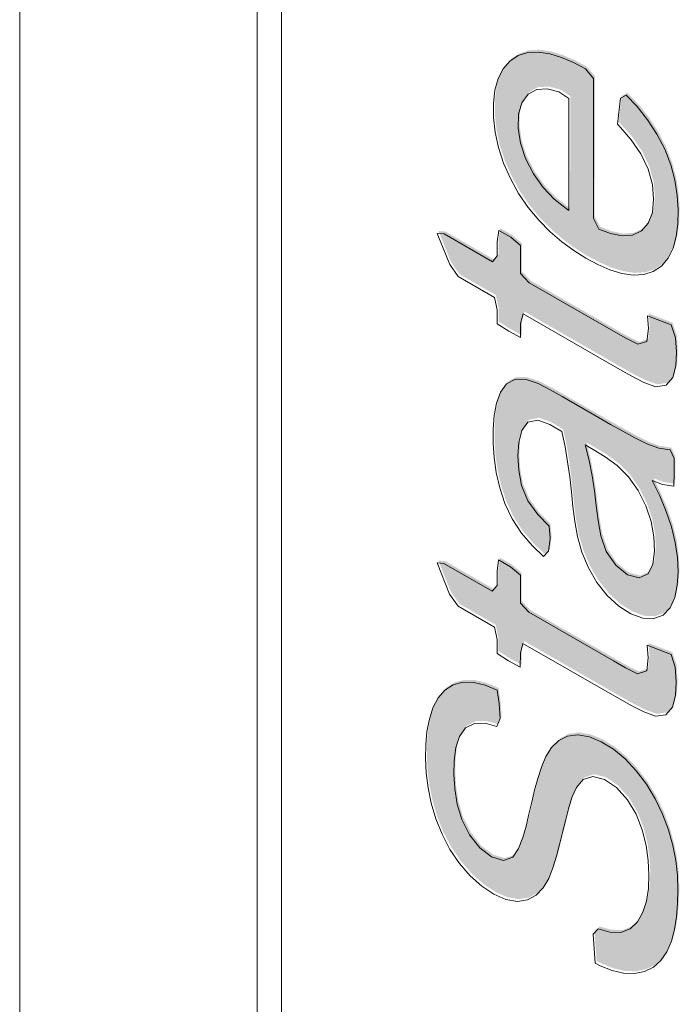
# Model space of a CAD drawing. Header units: millimetres. Extents: x -556 to 0, y -1 to 403.
# Tile 17 of 44: x -511.35 to -509.42, y 176.62 to 179.5. Entities that reach past the tile are written whole.
import ezdxf

# ---------------------------------------------------------------- set-up
doc = ezdxf.new("R2010")
doc.units = ezdxf.units.MM
doc.header["$LTSCALE"] = 3

# ---------------------------------------------------------------- blocks, each defined once
blk = doc.blocks.new('CGI0995-02')
h = blk.add_hatch(color=31)
h.dxf.hatch_style = 1
h.paths.add_polyline_path([(-509.59090465, 178.48545532), (-509.87376444, 178.64793053), (-509.88117384, 178.61976679), (-509.88121271, 178.57881535), (-509.91557789, 178.5974183), (-509.94937719, 178.61864079), (-509.94933832, 178.65959672), (-509.95724916, 178.69591356), (-510.06332123, 178.75688955), (-510.08841029, 178.79232212), (-510.12482697, 178.88342699), (-510.10458146, 178.88171583), (-509.96316285, 178.80047326), (-509.94922027, 178.81729769), (-509.94919189, 178.85824003), (-509.94511847, 178.89217229), (-509.90975734, 178.87184749), (-509.88100698, 178.84765333), (-509.88106372, 178.76578122), (-509.85647999, 178.73916797), (-509.60898459, 178.59700938), (-509.57362137, 178.57670913), (-509.53835307, 178.55908333), (-509.51147517, 178.56760058), (-509.50710119, 178.60536736), (-509.51033629, 178.64238676), (-509.44052734, 178.61548009), (-509.42803915, 178.57832327), (-509.42515023, 178.53587286), (-509.4270364, 178.49609092), (-509.43593085, 178.46168575), (-509.45574297, 178.43942836), (-509.48552443, 178.43508632), (-509.520256, 178.44777271), (-509.55555344, 178.46559035)])
h.paths.add_polyline_path([(-510.04738389, 175.77381369), (-510.14828803, 175.83185375), (-510.14821732, 175.93355188), (-510.04731318, 175.87551181)])
h.paths.add_polyline_path([(-510.04314125, 181.61775026), (-510.11387933, 181.65843881), (-510.14404121, 181.68180569), (-510.14398427, 181.76369182), (-510.12053223, 181.76400436), (-510.04982105, 181.72333128), (-510.04309358, 181.68630832)])
h.paths.add_polyline_path([(-509.71617507, 173.09265613), (-509.7997551, 173.14067758), (-509.80003794, 173.49119114), (-509.54960994, 173.34731926), (-509.52237015, 173.31256888), (-509.50211229, 173.26738933), (-509.48369811, 173.22187195), (-509.4673382, 173.17618857), (-509.45323622, 173.13055145), (-509.44176471, 173.08524213), (-509.43301983, 173.04055295), (-509.42712649, 172.9968002), (-509.42416435, 172.95429959), (-509.42409338, 172.91331199), (-509.42671938, 172.87398437), (-509.43219311, 172.83667183), (-509.44066425, 172.80178012), (-509.45220409, 172.76970063), (-509.46678694, 172.74077), (-509.48438151, 172.71535797), (-509.5052953, 172.69435858), (-509.52944956, 172.67833921), (-509.55654816, 172.66761566), (-509.58613505, 172.66220605), (-509.61765471, 172.6617688), (-509.65054029, 172.6656323), (-509.68446965, 172.67362895), (-509.71913869, 172.68554458), (-509.75425916, 172.70107367), (-509.78958322, 172.71986054), (-509.82490659, 172.74162701), (-509.86002958, 172.76636953), (-509.89472808, 172.79407141), (-509.92876478, 172.82463249), (-509.96190759, 172.85787039), (-509.99395809, 172.89351909), (-510.02445814, 172.93168921), (-510.05275015, 172.97243956), (-510.07824253, 173.01540155), (-510.1004152, 173.05998498), (-510.11892873, 173.10546543), (-510.13388066, 173.15113642), (-510.14555422, 173.1964753), (-510.15400521, 173.24107793), (-510.15939954, 173.2846373), (-510.16197458, 173.3269529), (-510.16196071, 173.36789356), (-510.1591835, 173.4071195), (-510.15328559, 173.44410472), (-510.14395321, 173.47823748), (-510.13103503, 173.50893256), (-510.11427261, 173.53534439), (-510.09313357, 173.55599532), (-510.06751733, 173.56945255), (-510.03826983, 173.57562096), (-510.00662155, 173.57567022), (-509.97346084, 173.57081272), (-509.94726768, 173.55101227), (-509.92856553, 173.46128093), (-509.95411137, 173.4580599), (-509.98642705, 173.46004593), (-510.01606936, 173.4548514), (-510.04025502, 173.43899038), (-510.05830751, 173.41420152), (-510.07102172, 173.38332037), (-510.07861284, 173.34770939), (-510.08142262, 173.30852102), (-510.08035631, 173.26698492), (-510.07568951, 173.22373145), (-510.06661471, 173.17897625), (-510.05267515, 173.1333764), (-510.03407978, 173.08792983), (-510.01046296, 173.04398823), (-509.98275293, 173.00270827), (-509.95223569, 172.96459505), (-509.91950827, 172.93040077), (-509.88554811, 172.8995902), (-509.85080061, 172.87218194), (-509.81560611, 172.84823493), (-509.78026066, 172.82764556), (-509.74498942, 172.81009001), (-509.71003761, 172.79611508), (-509.67580043, 172.78661132), (-509.64288687, 172.78260745), (-509.61212107, 172.78506395), (-509.58445611, 172.79462385), (-509.56090555, 172.8115958), (-509.54214186, 172.83549121), (-509.52783189, 172.86471087), (-509.51740183, 172.89783769), (-509.5110922, 172.93449347), (-509.5089245, 172.97410765), (-509.51080577, 173.01606453), (-509.51666865, 173.05979539), (-509.52639872, 173.10473056), (-509.53942853, 173.15026858), (-509.55494624, 173.19595534), (-509.57397043, 173.2413484), (-509.60413151, 173.27136411), (-509.71603365, 173.33561743)])
h.paths.add_polyline_path([(-509.66483912, 173.85893533), (-509.67099032, 173.94408737), (-509.6561418, 173.95990905), (-509.62191528, 173.95036834), (-509.58994199, 173.9493214), (-509.56260678, 173.95941653), (-509.54156012, 173.98015489), (-509.52603695, 174.00800335), (-509.51546463, 174.04098488), (-509.50958947, 174.07797457), (-509.50786143, 174.11787186), (-509.50980106, 174.15985969), (-509.51608287, 174.2037354), (-509.52762241, 174.24901527), (-509.54545474, 174.2945023), (-509.5709905, 174.3372067), (-509.60296291, 174.37258135), (-509.63802041, 174.39616394), (-509.6719135, 174.40487663), (-509.69979363, 174.39607657), (-509.71938305, 174.37334744), (-509.73305644, 174.3434592), (-509.743249, 174.31009179), (-509.75234279, 174.27572884), (-509.76093194, 174.24092503), (-509.76936277, 174.20598493), (-509.77849719, 174.17165854), (-509.78878195, 174.13837443), (-509.80099278, 174.10695219), (-509.81698437, 174.07963874), (-509.83746427, 174.05805362), (-509.86275412, 174.04403477), (-509.89272692, 174.03967468), (-509.92608669, 174.04550026), (-509.96113692, 174.06079418), (-509.99633614, 174.08408286), (-510.03032998, 174.11458816), (-510.06187512, 174.15104728), (-510.08990598, 174.19197165), (-510.11310048, 174.23610123), (-510.13113354, 174.28161891), (-510.14437321, 174.32715561), (-510.15364326, 174.37197568), (-510.15924376, 174.41561034), (-510.16144741, 174.45773794), (-510.16069035, 174.49824209), (-510.15707914, 174.53690079), (-510.15015703, 174.57307702), (-510.13948189, 174.60597544), (-510.12473697, 174.63470892), (-510.1052532, 174.65765225), (-510.08086988, 174.67324364), (-510.05216298, 174.68058597), (-510.02035735, 174.68012083), (-509.98645018, 174.67211144), (-509.95140746, 174.65714608), (-509.94558188, 174.61712411), (-509.94294155, 174.57476312), (-509.95279803, 174.55131237), (-509.98701104, 174.56083485), (-510.01840193, 174.56023705), (-510.04422259, 174.54727801), (-510.0622266, 174.52250887), (-510.07262878, 174.48940029), (-510.07736465, 174.45156005), (-510.0780962, 174.41104647), (-510.07558208, 174.3687685), (-510.06863497, 174.32466708), (-510.05498335, 174.27917214), (-510.03251154, 174.23486955), (-510.00259006, 174.19633865), (-509.96790007, 174.17003312), (-509.93372661, 174.15970035), (-509.90615553, 174.16903259), (-509.88899542, 174.19484563), (-509.87698907, 174.22646645), (-509.86721378, 174.2602168), (-509.85874584, 174.29512364), (-509.85075082, 174.33043405), (-509.84225356, 174.36531654), (-509.83301205, 174.39954819), (-509.82256475, 174.43268041), (-509.80961936, 174.46334235), (-509.79258791, 174.48943717), (-509.77146988, 174.51012069), (-509.74571333, 174.52330692), (-509.71549401, 174.52708584), (-509.6821503, 174.52135898), (-509.64717657, 174.50688572), (-509.61189182, 174.48509801), (-509.57745395, 174.45634632), (-509.5450178, 174.42158178), (-509.51538881, 174.38232742), (-509.48956831, 174.33961722), (-509.46818005, 174.29479184), (-509.45118616, 174.2491651), (-509.43843996, 174.20367846), (-509.4296554, 174.15898936), (-509.42462144, 174.11558012), (-509.42300834, 174.07375446), (-509.42397872, 174.03337453), (-509.42717905, 173.99442902), (-509.43309506, 173.95745533), (-509.4423195, 173.92322736), (-509.45545967, 173.89276867), (-509.47283103, 173.86710113), (-509.49464951, 173.8474413), (-509.52060148, 173.83457648), (-509.54996179, 173.82866887), (-509.58192826, 173.82959831), (-509.61579534, 173.83740032), (-509.65076319, 173.8516417)])
h.paths.add_polyline_path([(-510.07874856, 177.56338787), (-510.05004166, 177.5707302), (-510.01823603, 177.57026506), (-509.98432886, 177.56225567), (-509.94928614, 177.54729031), (-509.94346056, 177.50726834), (-509.94082023, 177.46490735), (-509.95067671, 177.4414566), (-509.98488972, 177.45097908), (-510.01628061, 177.45038128), (-510.04210127, 177.43742224), (-510.06010528, 177.41265311), (-510.07050746, 177.37954452), (-510.07524333, 177.34170428), (-510.07597488, 177.3011907), (-510.07346076, 177.25891274), (-510.06651365, 177.21481131), (-510.05286203, 177.16931637), (-510.03039022, 177.12501378), (-510.00046874, 177.08648288), (-509.96577875, 177.06017735), (-509.93160529, 177.04984458), (-509.90403421, 177.05917682), (-509.8868741, 177.08498986), (-509.87486775, 177.11661068), (-509.86509246, 177.15036103), (-509.85662452, 177.18526787), (-509.84862949, 177.22057829), (-509.84013224, 177.25546077), (-509.83089073, 177.28969242), (-509.82044343, 177.32282464), (-509.80749804, 177.35348658), (-509.79046659, 177.3795814), (-509.76934856, 177.40026492), (-509.74359201, 177.41345115), (-509.71337269, 177.41723007), (-509.68002898, 177.41150321), (-509.64505525, 177.39702996), (-509.6097705, 177.37524224), (-509.57533263, 177.34649055), (-509.54289648, 177.31172601), (-509.51326749, 177.27247165), (-509.48744699, 177.22976145), (-509.46605873, 177.18493607), (-509.44906484, 177.13930933), (-509.43631864, 177.09382269), (-509.42753408, 177.04913359), (-509.42250012, 177.00572435), (-509.42088702, 176.96389869), (-509.4218574, 176.92351877), (-509.42505773, 176.88457325), (-509.43097374, 176.84759956), (-509.44019818, 176.81337159), (-509.45333835, 176.7829129), (-509.47070971, 176.75724536), (-509.49252819, 176.73758553), (-509.51848016, 176.72472071), (-509.54784047, 176.7188131), (-509.57980694, 176.71974254), (-509.61367401, 176.72754455), (-509.64864187, 176.74178594), (-509.6627178, 176.74907956), (-509.668869, 176.8342316), (-509.65402048, 176.85005328), (-509.61979396, 176.84051257), (-509.58782067, 176.83946563), (-509.56048546, 176.84956076), (-509.5394388, 176.87029912), (-509.52391563, 176.89814758), (-509.51334331, 176.93112912), (-509.50746815, 176.96811881), (-509.50574011, 177.00801609), (-509.50767974, 177.05000392), (-509.51396155, 177.09387963), (-509.52550109, 177.13915951), (-509.54333342, 177.18464653), (-509.56886918, 177.22735093), (-509.60084159, 177.26272558), (-509.63589909, 177.28630817), (-509.66979218, 177.29502086), (-509.69767231, 177.2862208), (-509.71726172, 177.26349167), (-509.73093512, 177.23360343), (-509.74112768, 177.20023602), (-509.75022147, 177.16587308), (-509.75881062, 177.13106927), (-509.76724145, 177.09612916), (-509.77637587, 177.06180277), (-509.78666063, 177.02851866), (-509.79887146, 176.99709643), (-509.81486305, 176.96978297), (-509.83534295, 176.94819785), (-509.8606328, 176.934179), (-509.8906056, 176.92981891), (-509.92396537, 176.9356445), (-509.9590156, 176.95093841), (-509.99421482, 176.97422709), (-510.02820866, 177.00473239), (-510.0597538, 177.04119151), (-510.08778466, 177.08211588), (-510.11097916, 177.12624546), (-510.12901222, 177.17176315), (-510.14225189, 177.21729985), (-510.15152194, 177.26211992), (-510.15712244, 177.30575457), (-510.15932609, 177.34788217), (-510.15856903, 177.38838632), (-510.15495782, 177.42704502), (-510.14803571, 177.46322125), (-510.13736057, 177.49611967), (-510.12261565, 177.52485316), (-510.10313188, 177.54779648)])
h.paths.add_polyline_path([(-509.83574683, 172.05063333), (-510.07199121, 172.18638328), (-510.07178797, 172.43709338), (-510.0708355, 172.4774814), (-510.06568053, 172.51500473), (-510.05397332, 172.54683205), (-510.03312659, 172.56771417), (-510.00433204, 172.57462695), (-509.97041174, 172.56604109), (-509.93518435, 172.5447123), (-509.90186123, 172.51241952), (-509.87354629, 172.47195103), (-509.8536966, 172.42688676), (-509.84259544, 172.38172984), (-509.83738799, 172.33825886), (-509.83560162, 172.29633882), (-509.8355622, 172.25535873)], flags=16)
h.paths.add_polyline_path([(-509.4368679, 171.71199748), (-510.14399347, 172.118318), (-510.15102045, 172.15516645), (-510.15076779, 172.48269246), (-510.15022186, 172.52332965), (-510.14799759, 172.56292497), (-510.1433902, 172.60087856), (-510.1351557, 172.63595559), (-510.12101866, 172.66529767), (-510.09994852, 172.68598905), (-510.07319984, 172.69731848), (-510.04251975, 172.69995932), (-510.00923379, 172.69451381), (-509.97440147, 172.68125742), (-509.93908069, 172.66114722), (-509.90423957, 172.63454452), (-509.87117391, 172.60128302), (-509.84133279, 172.56233506), (-509.81576282, 172.51948182), (-509.79559657, 172.47434962), (-509.78065324, 172.42870233), (-509.77008259, 172.38357966), (-509.76429286, 172.3474305), (-509.70590733, 172.3842543), (-509.67925304, 172.39585949), (-509.65103232, 172.40433358), (-509.62160292, 172.41014282), (-509.43637292, 172.44084081), (-509.43644363, 172.30318191), (-509.5685469, 172.28187773), (-509.59830939, 172.27684124), (-509.62775862, 172.27106957), (-509.65679551, 172.26435966), (-509.68505788, 172.2559691), (-509.7116943, 172.24434757), (-509.7338133, 172.22522916), (-509.74852223, 172.19653509), (-509.75331063, 172.1588297), (-509.75387071, 172.11819384), (-509.75393458, 172.00362583), (-509.43679719, 171.82139564)])
h.paths.add_polyline_path([(-509.43432231, 175.16219836), (-510.14850016, 175.57257119), (-510.14842945, 175.67402357), (-509.4342516, 175.26365075)])
h.paths.add_polyline_path([(-509.69220415, 175.89392298), (-509.71941876, 175.9104253), (-509.75457098, 175.93482118), (-509.78905071, 175.96351115), (-509.82172893, 175.99770227), (-509.85029631, 176.03801516), (-509.87278741, 176.0823587), (-509.88651082, 176.12780053), (-509.89020956, 176.17052593), (-509.88453703, 176.20756594), (-509.86911507, 176.23540979), (-509.84566495, 176.25247205), (-509.81662085, 176.25897073), (-509.78380447, 176.25522185), (-509.74930737, 176.24426595), (-509.71415939, 176.22838323), (-509.67882081, 176.20902412), (-509.64353796, 176.1864094), (-509.60870333, 176.15959598), (-509.57520901, 176.12745004), (-509.54494324, 176.08913079), (-509.52007478, 176.04588257), (-509.50248767, 176.00042903), (-509.4946296, 175.95614287), (-509.49659739, 175.91650849), (-509.50870916, 175.88514311), (-509.52960481, 175.86422924), (-509.55645944, 175.85313001), (-509.5879429, 175.85273621), (-509.62190158, 175.86097667), (-509.6568882, 175.87530756)], flags=16)
h.paths.add_polyline_path([(-509.46905212, 176.08683442), (-509.49452477, 176.09805039), (-509.46733451, 176.05638056), (-509.44561761, 176.0117215), (-509.43093744, 175.96614118), (-509.42353078, 175.92191619), (-509.42240534, 175.88037782), (-509.42705895, 175.8424967), (-509.43776347, 175.80965819), (-509.45411384, 175.78277582), (-509.47536371, 175.76228912), (-509.5009846, 175.74882776), (-509.53010407, 175.74236934), (-509.5617426, 175.74230593), (-509.59514565, 175.74812188), (-509.62966587, 175.75917049), (-509.66478632, 175.77474321), (-509.70012295, 175.79411297), (-509.73540611, 175.81677287), (-509.77036557, 175.84283547), (-509.80464808, 175.87243853), (-509.8378215, 175.90557035), (-509.86909069, 175.94253521), (-509.89726876, 175.98334882), (-509.92114, 176.02717282), (-509.93994028, 176.07258516), (-509.95337559, 176.11812031), (-509.96098148, 176.16243081), (-509.96289531, 176.20438502), (-509.95885798, 176.24269837), (-509.94781765, 176.27519057), (-509.92998564, 176.30025597), (-509.90653315, 176.31735644), (-509.90771932, 176.33211238), (-510.14786376, 176.47016064), (-510.14779305, 176.57103961), (-509.43361521, 176.16066679), (-509.43368592, 176.06650486)])
h.paths.add_polyline_path([(-509.5110434, 177.67881422), (-509.44123445, 177.65190754), (-509.42874626, 177.61475073), (-509.42585734, 177.57230031), (-509.42774351, 177.53251837), (-509.43663795, 177.49811321), (-509.45645008, 177.47585582), (-509.48623154, 177.47151377), (-509.52096311, 177.48420017), (-509.55626054, 177.5020178), (-509.59161176, 177.52188278), (-509.87447155, 177.68435799), (-509.88188095, 177.65619425), (-509.88191981, 177.6152428), (-509.916285, 177.63384575), (-509.95008429, 177.65506825), (-509.95004542, 177.69602418), (-509.95795627, 177.73234101), (-510.06402834, 177.793317), (-510.08911739, 177.82874957), (-510.12553408, 177.91985445), (-510.10528856, 177.91814329), (-509.96386995, 177.83690071), (-509.94992737, 177.85372514), (-509.949899, 177.89466748), (-509.94582558, 177.92859974), (-509.91046445, 177.90827494), (-509.88171409, 177.88408079), (-509.88177083, 177.80220867), (-509.8571871, 177.77559542), (-509.6096917, 177.63343684), (-509.57432847, 177.61313658), (-509.53906017, 177.59551079), (-509.51218228, 177.60402803), (-509.5078083, 177.64179481)])
h.paths.add_polyline_path([(-509.69354766, 174.73706791), (-509.72411445, 174.75592482), (-509.75914381, 174.78139398), (-509.79320084, 174.81176493), (-509.8248986, 174.84790838), (-509.85204282, 174.88956077), (-509.87318798, 174.93438347), (-509.88640187, 174.97982358), (-509.89107671, 175.02300871), (-509.88788999, 175.06188218), (-509.87615645, 175.09366173), (-509.85620845, 175.11590352), (-509.83004453, 175.12831227), (-509.79908688, 175.13015853), (-509.76536929, 175.12296998), (-509.73044745, 175.109156), (-509.695137, 175.09062221), (-509.65982671, 175.06857669), (-509.62485338, 175.04267447), (-509.59090223, 175.0119295), (-509.55938476, 174.97547079), (-509.53253235, 174.93358106), (-509.51178378, 174.88864953), (-509.49910433, 174.84327417), (-509.49506287, 174.80036141), (-509.49882222, 174.7618824), (-509.51110539, 174.73064863), (-509.53151162, 174.70903908), (-509.55809094, 174.69742162), (-509.5894005, 174.69653578), (-509.6232735, 174.70439219), (-509.65823457, 174.71851336)], flags=16)
h.paths.add_polyline_path([(-509.72894083, 174.6544507), (-509.76402623, 174.67950655), (-509.79848831, 174.7083241), (-509.83170763, 174.7413053), (-509.86279066, 174.77856042), (-509.89066124, 174.81966343), (-509.91439773, 174.8635679), (-509.93383233, 174.90888099), (-509.94850317, 174.95451567), (-509.9581605, 174.99941655), (-509.96300287, 175.04273581), (-509.96352163, 175.0839638), (-509.95986203, 175.12257502), (-509.95147607, 175.15751614), (-509.93795782, 175.1875602), (-509.91935754, 175.21166862), (-509.89623923, 175.22934324), (-509.86932842, 175.24040398), (-509.83909276, 175.24420733), (-509.80642672, 175.24104469), (-509.77223802, 175.23176138), (-509.73724571, 175.21740413), (-509.70193694, 175.19896554), (-509.66660033, 175.177584), (-509.63140973, 175.15355178), (-509.59665277, 175.1262059), (-509.56291356, 175.09472161), (-509.53127397, 175.05840789), (-509.50265227, 175.0180291), (-509.47793352, 174.97463638), (-509.45767005, 174.92950316), (-509.44199245, 174.88383943), (-509.43091412, 174.83862673), (-509.42464684, 174.79475646), (-509.42304444, 174.75294891), (-509.4255629, 174.71356338), (-509.43253862, 174.67744537), (-509.44452352, 174.64583155), (-509.46169024, 174.61992714), (-509.48367102, 174.60051288), (-509.50970663, 174.58780112), (-509.53934367, 174.58255352), (-509.57162603, 174.58446027), (-509.60556104, 174.59252816), (-509.64039649, 174.60562054), (-509.67563828, 174.62271226), (-509.69361837, 174.63266658)])
h.paths.add_polyline_path([(-509.69192131, 178.26471442), (-509.66874131, 178.25141892), (-509.63340541, 178.2301609), (-509.59839584, 178.20463949), (-509.56534231, 178.17160337), (-509.53703857, 178.13102625), (-509.51500417, 178.0864869), (-509.49975552, 178.0408786), (-509.49146124, 177.99637593), (-509.48947683, 177.95439121), (-509.49394998, 177.91641347), (-509.50838432, 177.88757341), (-509.5347129, 177.87582975), (-509.56862467, 177.88512836), (-509.60299125, 177.91272337), (-509.63057922, 177.95353756), (-509.64612805, 177.99897314), (-509.654122, 178.04343359), (-509.65966822, 178.08706218), (-509.665282, 178.13071864), (-509.67208804, 178.17481105), (-509.68061574, 178.21944401)], flags=16)
h.paths.add_polyline_path([(-509.47430019, 178.11589033), (-509.45508431, 178.07050911), (-509.43942375, 178.0248396), (-509.42864127, 177.9796864), (-509.42248042, 177.93585099), (-509.42068539, 177.89394073), (-509.42297459, 177.85440682), (-509.43016518, 177.81847566), (-509.44367625, 177.78846107), (-509.46443022, 177.76734584), (-509.49164064, 177.75696926), (-509.52371048, 177.75841284), (-509.55845585, 177.77130645), (-509.59370418, 177.79341348), (-509.62751337, 177.82438118), (-509.65781941, 177.86268673), (-509.68294532, 177.90575739), (-509.70165007, 177.95116745), (-509.71494313, 177.99669683), (-509.72300908, 178.04116879), (-509.72839962, 178.08473577), (-509.73274668, 178.12787556), (-509.73762653, 178.17123918), (-509.74349953, 178.21499427), (-509.75083855, 178.25926444), (-509.76065659, 178.30422139), (-509.79599949, 178.32466334), (-509.83066547, 178.33718119), (-509.85983696, 178.33167359), (-509.87776849, 178.30689724), (-509.88645798, 178.27227133), (-509.88877859, 178.23276917), (-509.88660678, 178.19067269), (-509.87838509, 178.14621212), (-509.85972152, 178.1010991), (-509.83090305, 178.06115084), (-509.7979321, 178.02760955), (-509.79420941, 177.99145046), (-509.7990695, 177.95365377), (-509.81382571, 177.93828187), (-509.84742211, 177.97021049), (-509.87883063, 178.00690141), (-509.90600594, 178.04852225), (-509.92694882, 178.09342604), (-509.94196367, 178.13906496), (-509.95218934, 178.18410778), (-509.95837922, 178.22796278), (-509.96116461, 178.27037785), (-509.96112494, 178.31130361), (-509.95834194, 178.35052419), (-509.95179804, 178.38698702), (-509.9399261, 178.41869309), (-509.92216506, 178.44382099), (-509.89640328, 178.45677117), (-509.86450406, 178.45590321), (-509.82994915, 178.4442014), (-509.79464428, 178.42600076), (-509.75929051, 178.40607285), (-509.65322192, 178.34516007), (-509.61786456, 178.32495886), (-509.58251164, 178.30512901), (-509.54716857, 178.28591268), (-509.51187367, 178.26799422), (-509.47704751, 178.25484731), (-509.44393137, 178.25003501), (-509.43214732, 178.22471529), (-509.43217461, 178.18376326), (-509.43325302, 178.14417425), (-509.46648193, 178.14946818), (-509.49605273, 178.16064226)])
h.paths.add_polyline_path([(-509.74014599, 178.95048171), (-509.74781192, 178.95562301), (-509.78251022, 178.98309242), (-509.8151597, 179.01730771), (-509.84371197, 179.05766181), (-509.86642371, 179.10194542), (-509.8815357, 179.14750793), (-509.88812295, 179.19142722), (-509.88695401, 179.23161345), (-509.87750242, 179.26553756), (-509.85930101, 179.29006184), (-509.83404671, 179.30410466), (-509.8030516, 179.30574353), (-509.76901387, 179.29709736), (-509.73993827, 179.27803872)], flags=16)
h.paths.add_polyline_path([(-509.59808824, 179.2023137), (-509.58943693, 179.27867058), (-509.57278856, 179.28792994), (-509.5400054, 179.25387584), (-509.50952918, 179.21571877), (-509.48243692, 179.17394321), (-509.45968007, 179.12961424), (-509.44210351, 179.08405753), (-509.42995006, 179.03867218), (-509.42284149, 178.99450633), (-509.4200722, 178.95210774), (-509.42097061, 178.91169607), (-509.42576442, 178.87389207), (-509.4351174, 178.83979513), (-509.44951251, 178.81069144), (-509.46900505, 178.78775963), (-509.49309103, 178.77165248), (-509.52102968, 178.7626547), (-509.55208508, 178.76098032), (-509.58527822, 178.76601138), (-509.61974147, 178.77674104), (-509.65484274, 178.79210661), (-509.69017362, 178.81117402), (-509.72548073, 178.83334341), (-509.76051062, 178.85886119), (-509.79486439, 178.88815064), (-509.82793738, 178.92151144), (-509.85891176, 178.95894491), (-509.88686408, 178.99998484), (-509.91107808, 179.04366304), (-509.93098317, 179.08887454), (-509.94585815, 179.13451173), (-509.95546994, 179.17939814), (-509.96011087, 179.22263228), (-509.96036554, 179.26371075), (-509.9561734, 179.30194202), (-509.94689605, 179.33609931), (-509.93221066, 179.36488004), (-509.91234966, 179.38731522), (-509.88807433, 179.40311383), (-509.86006489, 179.41196566), (-509.82898259, 179.41357155), (-509.79580004, 179.40858468), (-509.76136361, 179.39800971), (-509.72628621, 179.38288673), (-509.69096372, 179.36412247), (-509.66774715, 179.3361836), (-509.66800636, 178.92674015), (-509.65281488, 178.89609649), (-509.61794611, 178.882693), (-509.58433541, 178.87595812), (-509.55348991, 178.8781139), (-509.52742297, 178.89069483), (-509.50759093, 178.91310044), (-509.49572896, 178.94476326), (-509.49202229, 178.98328776), (-509.49573246, 179.02605831), (-509.50813525, 179.0713864), (-509.52929925, 179.11615075), (-509.55733205, 179.15702875), (-509.5890655, 179.1931878)])
h.paths.add_polyline_path([(-509.43411018, 175.42158406), (-509.9514295, 175.71879772), (-509.95135879, 175.82049585), (-509.43403947, 175.52328218)])
h.paths.add_polyline_path([(-509.66052577, 179.76779011), (-509.66667697, 179.85294215), (-509.65182845, 179.86876382), (-509.61760193, 179.85922311), (-509.58562864, 179.85817618), (-509.55829343, 179.86827131), (-509.53724677, 179.88900967), (-509.5217236, 179.91685812), (-509.51115128, 179.94983966), (-509.50527612, 179.98682935), (-509.50354807, 180.02672663), (-509.50548771, 180.06871447), (-509.51176952, 180.11259018), (-509.52330906, 180.15787005), (-509.54114138, 180.20335707), (-509.56667715, 180.24606147), (-509.59864956, 180.28143613), (-509.63370706, 180.30501871), (-509.66760015, 180.31373141), (-509.69548028, 180.30493134), (-509.71506969, 180.28220222), (-509.72874309, 180.25231398), (-509.73893565, 180.21894656), (-509.74802944, 180.18458362), (-509.75661859, 180.14977981), (-509.76504942, 180.1148397), (-509.77418384, 180.08051331), (-509.7844686, 180.04722921), (-509.79667943, 180.01580697), (-509.81267101, 179.98849352), (-509.83315092, 179.96690839), (-509.85844076, 179.95288955), (-509.88841357, 179.94852945), (-509.92177334, 179.95435504), (-509.95682356, 179.96964896), (-509.99202279, 179.99293763), (-510.02601663, 180.02344293), (-510.05756177, 180.05990206), (-510.08559263, 180.10082642), (-510.10878713, 180.144956), (-510.12682019, 180.19047369), (-510.14005986, 180.23601039), (-510.14932991, 180.28083046), (-510.15493041, 180.32446512), (-510.15713406, 180.36659271), (-510.156377, 180.40709687), (-510.15276578, 180.44575557), (-510.14584368, 180.48193179), (-510.13516854, 180.51483021), (-510.12042362, 180.5435637), (-510.10093985, 180.56650703), (-510.07655652, 180.58209841), (-510.04784962, 180.58944075), (-510.016044, 180.58897561), (-509.98213683, 180.58096622), (-509.94709411, 180.56600085), (-509.94126853, 180.52597888), (-509.9386282, 180.48361789), (-509.94848468, 180.46016715), (-509.98269769, 180.46968962), (-510.01408858, 180.46909182), (-510.03990924, 180.45613278), (-510.05791325, 180.43136365), (-510.06831543, 180.39825506), (-510.0730513, 180.36041482), (-510.07378285, 180.31990124), (-510.07126873, 180.27762328), (-510.06432162, 180.23352185), (-510.05067, 180.18802691), (-510.02819819, 180.14372433), (-509.99827671, 180.10519342), (-509.96358672, 180.07888789), (-509.92941326, 180.06855512), (-509.90184218, 180.07788736), (-509.88468207, 180.1037004), (-509.87267572, 180.13532122), (-509.86290043, 180.16907157), (-509.85443249, 180.20397841), (-509.84643746, 180.23928883), (-509.83794021, 180.27417132), (-509.8286987, 180.30840297), (-509.8182514, 180.34153518), (-509.80530601, 180.37219712), (-509.78827455, 180.39829194), (-509.76715652, 180.41897547), (-509.74139998, 180.4321617), (-509.71118066, 180.43594061), (-509.67783695, 180.43021376), (-509.64286322, 180.4157405), (-509.60757847, 180.39395279), (-509.5731406, 180.3652011), (-509.54070444, 180.33043655), (-509.51107546, 180.29118219), (-509.48525496, 180.248472), (-509.4638667, 180.20364662), (-509.44687281, 180.15801988), (-509.43412661, 180.11253324), (-509.42534205, 180.06784413), (-509.42030809, 180.02443489), (-509.41869499, 179.98260923), (-509.41966537, 179.94222931), (-509.42286569, 179.9032838), (-509.42878171, 179.8663101), (-509.43800614, 179.83208214), (-509.45114632, 179.80162345), (-509.46851768, 179.7759559), (-509.49033616, 179.75629607), (-509.51628813, 179.74343125), (-509.54564843, 179.73752364), (-509.57761491, 179.73845308), (-509.61148198, 179.74625509), (-509.64644984, 179.76049648)])
h.paths.add_polyline_path([(-509.43043322, 180.54130512), (-509.9376984, 180.65294784), (-509.9478747, 180.68379941), (-509.94784713, 180.72473159), (-509.94323428, 180.75899519), (-509.67048393, 180.68937813), (-509.63638072, 180.68066961), (-509.56817944, 180.66324047), (-509.54205605, 180.65898358), (-509.57633815, 180.68866391), (-509.61061844, 180.71834938), (-509.6449129, 180.74803244), (-509.9178136, 180.99068217), (-509.94760762, 181.02235625), (-509.94755215, 181.10425599), (-509.92778336, 181.11614167), (-509.6538562, 181.04076861), (-509.61963767, 181.03145368), (-509.55121127, 181.01287246), (-509.57974686, 181.04079763), (-509.64753129, 181.10300152), (-509.68142303, 181.13411885), (-509.91865094, 181.35193028), (-509.94732378, 181.3845534), (-509.94726513, 181.46645813), (-509.9222079, 181.45354009), (-509.44991302, 181.01103737), (-509.43009099, 180.97559527), (-509.43014601, 180.89367011), (-509.45888882, 180.89482331), (-509.73232319, 180.96780589), (-509.76673849, 180.97815368), (-509.80121657, 180.98885482), (-509.82115185, 180.99092489), (-509.44507029, 180.66035459), (-509.43037807, 180.62408689)])
h.paths.add_polyline_path([(-509.42986754, 181.26552064), (-509.92486054, 181.54990724), (-509.94717635, 181.57784999), (-509.94711941, 181.65973913), (-509.91581226, 181.64644751), (-509.45618789, 181.38238112), (-509.42980405, 181.35683338)])
h.paths.add_polyline_path([(-509.50800284, 181.78855817), (-509.43819389, 181.76165149), (-509.4257057, 181.72449467), (-509.42281678, 181.68204426), (-509.42470295, 181.64226232), (-509.43359739, 181.60785715), (-509.45340952, 181.58559977), (-509.48319098, 181.58125772), (-509.51792255, 181.59394411), (-509.55321998, 181.61176175), (-509.5885712, 181.63162672), (-509.87143099, 181.79410194), (-509.87884039, 181.76593819), (-509.87887925, 181.72498675), (-509.91324444, 181.7435897), (-509.94704374, 181.7648122), (-509.94700486, 181.80576813), (-509.95491571, 181.84208496), (-510.06098778, 181.90306095), (-510.08607683, 181.93849352), (-510.12249352, 182.02959839), (-510.102248, 182.02788723), (-509.96082939, 181.94664466), (-509.94688681, 181.96346909), (-509.94685844, 182.00441143), (-509.94278502, 182.03834369), (-509.90742389, 182.01801889), (-509.87867353, 181.99382473), (-509.87873027, 181.91195262), (-509.85414654, 181.88533937), (-509.60665114, 181.74318078), (-509.57128791, 181.72288053), (-509.53601962, 181.70525474), (-509.50914172, 181.71377198), (-509.50476774, 181.75153876)])
h.paths.add_polyline_path([(-509.61873576, 182.3425802), (-509.60946755, 182.41849054), (-509.58847972, 182.42087569), (-509.55455287, 182.39000037), (-509.52242344, 182.35458228), (-509.49318082, 182.31488266), (-509.46788666, 182.2718353), (-509.44714052, 182.22683492), (-509.43177141, 182.18119522), (-509.42214214, 182.13631329), (-509.41794789, 182.0932761), (-509.4184174, 182.05261529), (-509.42324899, 182.01484412), (-509.43307981, 181.98118418), (-509.44829995, 181.95300164), (-509.4687467, 181.93137805), (-509.49367719, 181.91669691), (-509.52238997, 181.90935135), (-509.55404086, 181.90934603), (-509.58759495, 181.91577927), (-509.62223038, 181.92752234), (-509.65739008, 181.94351508), (-509.69272903, 181.96288793), (-509.72802713, 181.98527289), (-509.76304054, 182.01093514), (-509.79740926, 182.04017506), (-509.8306339, 182.07316372), (-509.86188986, 182.11014245), (-509.88989379, 182.15111433), (-509.91341611, 182.19510144), (-509.93174733, 182.24057991), (-509.94537005, 182.28615033), (-509.95418186, 182.33083338), (-509.9581419, 182.37377303), (-509.95759039, 182.41438534), (-509.95262713, 182.45205779), (-509.94241964, 182.48536613), (-509.92633056, 182.51253868), (-509.90443398, 182.53205199), (-509.87749853, 182.5430272), (-509.84666583, 182.5452645), (-509.81334207, 182.53970648), (-509.79202872, 182.51419445), (-509.78666732, 182.47063069), (-509.78178235, 182.42771421), (-509.81533685, 182.43423424), (-509.84561172, 182.43068078), (-509.86904734, 182.41370998), (-509.8827469, 182.3840084), (-509.88616569, 182.34532778), (-509.88137699, 182.30208996), (-509.86807335, 182.25664643), (-509.84654054, 182.21195949), (-509.81864161, 182.17100096), (-509.78630563, 182.13608106), (-509.75195536, 182.10683709), (-509.71683772, 182.08211327), (-509.68150065, 182.06087798), (-509.64619999, 182.04269971), (-509.61123648, 182.0285809), (-509.57730427, 182.02045976), (-509.54601962, 182.02138397), (-509.52002126, 182.03406314), (-509.50122227, 182.05780684), (-509.49141736, 182.09140388), (-509.49008334, 182.13148643), (-509.49714269, 182.1755398), (-509.51386736, 182.2210369), (-509.53904352, 182.26399618), (-509.5702527, 182.30090844), (-509.60424995, 182.33146734)])
h.paths.add_polyline_path([(-509.42901901, 182.4204479), (-510.13616634, 182.82678092), (-510.14317402, 182.86361234), (-510.1431455, 182.90456876), (-510.13176279, 182.92582273), (-509.9196187, 182.80387062), (-509.88883296, 182.78815327), (-509.91346359, 182.83160708), (-509.93345099, 182.87679148), (-509.94769163, 182.92237744), (-509.95572934, 182.96681588), (-509.95791824, 183.00890958), (-509.95512351, 183.04810157), (-509.94683807, 183.08311336), (-509.9323275, 183.11206748), (-509.91127311, 183.13276588), (-509.88352364, 183.1420092), (-509.85091239, 183.13884261), (-509.81627254, 183.12699752), (-509.78105544, 183.11025932), (-509.74570712, 183.09054226), (-509.4628495, 182.92801913), (-509.4286664, 182.90702129), (-509.42872338, 182.82513561), (-509.44824593, 182.81797144), (-509.73108792, 182.98048559), (-509.76644378, 183.00059961), (-509.80154056, 183.01615331), (-509.83478788, 183.02172547), (-509.86150478, 183.01070533), (-509.8772616, 182.98334149), (-509.88242749, 182.94590391), (-509.87913213, 182.90333976), (-509.86723731, 182.8580579), (-509.84773753, 182.81284642), (-509.82048833, 182.77140217), (-509.78777042, 182.73742695), (-509.75298204, 182.71039603), (-509.71769235, 182.68789318), (-509.68232884, 182.66753528), (-509.43483804, 182.52536552), (-509.42897206, 182.48785866)])
at = {"linetype": 'Continuous', "lineweight": 0, "extrusion": (-0.707107, -0.40558, 0.579228)}
for p, q in [((-511.35, 147.03339278), (-511.35, 193.60248575)), ((-510.65502525, 185.06627267), (-510.65502525, 154.83956224)), ((-510.58431457, 184.7394111), (-510.58431457, 155.00419189))]:
    blk.add_line(p, q, dxfattribs=at)
at = {"color": 31, "linetype": 'Continuous', "lineweight": 0, "extrusion": (-0.707107, -0.40558, 0.579228)}
for p, q in [((-509.91624967, 179.38048021), (-509.89197433, 179.39627882)), ((-509.89197433, 179.39627882), (-509.8639649, 179.40513065)), ((-509.8639649, 179.40513065), (-509.83288259, 179.40673654)), ((-509.83288259, 179.40673654), (-509.79970004, 179.40174967)), ((-509.79970004, 179.40174967), (-509.76526361, 179.3911747)), ((-509.93611067, 179.35804502), (-509.91624967, 179.38048021)), ((-509.76526361, 179.3911747), (-509.73018621, 179.37605172)), ((-509.73018621, 179.37605172), (-509.69486372, 179.35728746)), ((-509.95079605, 179.3292643), (-509.93611067, 179.35804502)), ((-509.69486372, 179.35728746), (-509.67164715, 179.32934859)), ((-509.9600734, 179.29510701), (-509.95079605, 179.3292643)), ((-509.67164715, 179.32934859), (-509.67190637, 178.91990513)), ((-509.96426554, 179.25687574), (-509.9600734, 179.29510701)), ((-509.88140242, 179.25870255), (-509.86320101, 179.28322683)), ((-509.86320101, 179.28322683), (-509.83794671, 179.29726965)), ((-509.83794671, 179.29726965), (-509.8069516, 179.29890851)), ((-509.8069516, 179.29890851), (-509.77291387, 179.29026235)), ((-509.77291387, 179.29026235), (-509.74383827, 179.27120371)), ((-509.59333693, 179.27183556), (-509.57668856, 179.28109493)), ((-509.57668856, 179.28109493), (-509.54390541, 179.24704083)), ((-509.96401087, 179.21579727), (-509.96426554, 179.25687574)), ((-509.89085401, 179.22477843), (-509.88140242, 179.25870255)), ((-509.74383827, 179.27120371), (-509.744046, 178.9436467)), ((-509.60198824, 179.19547869), (-509.59333693, 179.27183556)), ((-509.89202295, 179.1845922), (-509.89085401, 179.22477843)), ((-509.54390541, 179.24704083), (-509.51342918, 179.20888375)), ((-509.95936994, 179.17256312), (-509.96401087, 179.21579727)), ((-509.5929655, 179.18635278), (-509.60198824, 179.19547869)), ((-509.51342918, 179.20888375), (-509.48633692, 179.1671082)), ((-509.94975816, 179.12767672), (-509.95936994, 179.17256312)), ((-509.8854357, 179.14067291), (-509.89202295, 179.1845922)), ((-509.56123205, 179.15019374), (-509.5929655, 179.18635278)), ((-509.48633692, 179.1671082), (-509.46358007, 179.12277923)), ((-509.87032371, 179.09511041), (-509.8854357, 179.14067291)), ((-509.53319926, 179.10931574), (-509.56123205, 179.15019374)), ((-509.93488317, 179.08203953), (-509.94975816, 179.12767672)), ((-509.51203525, 179.06455139), (-509.53319926, 179.10931574)), ((-509.46358007, 179.12277923), (-509.44600351, 179.07722252)), ((-509.91497808, 179.03682803), (-509.93488317, 179.08203953)), ((-509.84761197, 179.0508268), (-509.87032371, 179.09511041)), ((-509.8190597, 179.01047269), (-509.84761197, 179.0508268)), ((-509.49963246, 179.0192233), (-509.51203525, 179.06455139)), ((-509.44600351, 179.07722252), (-509.43385007, 179.03183717)), ((-509.89076409, 178.99314983), (-509.91497808, 179.03682803)), ((-509.43385007, 179.03183717), (-509.4267415, 178.98767132)), ((-509.86281176, 178.95210989), (-509.89076409, 178.99314983)), ((-509.78641022, 178.97625741), (-509.8190597, 179.01047269)), ((-509.49592229, 178.97645275), (-509.49963246, 179.0192233)), ((-509.75171193, 178.948788), (-509.78641022, 178.97625741)), ((-509.49962896, 178.93792825), (-509.49592229, 178.97645275)), ((-509.4267415, 178.98767132), (-509.4239722, 178.94527273)), ((-509.83183738, 178.91467643), (-509.86281176, 178.95210989)), ((-509.744046, 178.9436467), (-509.75171193, 178.948788)), ((-509.51149094, 178.90626542), (-509.49962896, 178.93792825)), ((-509.4239722, 178.94527273), (-509.42487061, 178.90486106)), ((-509.79876439, 178.88131563), (-509.83183738, 178.91467643)), ((-509.67190637, 178.91990513), (-509.65671488, 178.88926148)), ((-509.95309189, 178.85140502), (-509.94901847, 178.88533728)), ((-509.94901847, 178.88533728), (-509.91365735, 178.86501247)), ((-509.76441062, 178.85202618), (-509.79876439, 178.88131563)), ((-509.65671488, 178.88926148), (-509.62184612, 178.87585799)), ((-509.55738991, 178.87127889), (-509.53132297, 178.88385982)), ((-509.53132297, 178.88385982), (-509.51149094, 178.90626542)), ((-509.42487061, 178.90486106), (-509.42966442, 178.86705705)), ((-510.12872698, 178.87659198), (-510.10848146, 178.87488082)), ((-510.09231029, 178.78548711), (-510.12872698, 178.87659198)), ((-510.10848146, 178.87488082), (-509.96706285, 178.79363825)), ((-509.95312027, 178.81046268), (-509.95309189, 178.85140502)), ((-509.91365735, 178.86501247), (-509.88490698, 178.84081832)), ((-509.72938073, 178.8265084), (-509.76441062, 178.85202618)), ((-509.62184612, 178.87585799), (-509.58823541, 178.8691231)), ((-509.58823541, 178.8691231), (-509.55738991, 178.87127889)), ((-509.42966442, 178.86705705), (-509.4390174, 178.83296012)), ((-509.88490698, 178.84081832), (-509.88496372, 178.7589462)), ((-509.69407362, 178.80433901), (-509.72938073, 178.8265084)), ((-509.4390174, 178.83296012), (-509.45341251, 178.80385643)), ((-509.96706285, 178.79363825), (-509.95312027, 178.81046268)), ((-509.65874274, 178.7852716), (-509.69407362, 178.80433901)), ((-509.45341251, 178.80385643), (-509.47290506, 178.78092462)), ((-510.06722123, 178.75005454), (-510.09231029, 178.78548711)), ((-509.62364147, 178.76990603), (-509.65874274, 178.7852716)), ((-509.58917822, 178.75917637), (-509.62364147, 178.76990603)), ((-509.49699104, 178.76481747), (-509.52492968, 178.75581969)), ((-509.47290506, 178.78092462), (-509.49699104, 178.76481747)), ((-509.96114916, 178.68907854), (-510.06722123, 178.75005454)), ((-509.88496372, 178.7589462), (-509.86037999, 178.73233296)), ((-509.55598508, 178.75414531), (-509.58917822, 178.75917637)), ((-509.52492968, 178.75581969), (-509.55598508, 178.75414531)), ((-509.86037999, 178.73233296), (-509.61288459, 178.59017437)), ((-509.95323832, 178.65276171), (-509.96114916, 178.68907854)), ((-509.95327719, 178.61180578), (-509.95323832, 178.65276171)), ((-509.87766444, 178.64109552), (-509.88507384, 178.61293178)), ((-509.59480465, 178.47862031), (-509.87766444, 178.64109552)), ((-509.51100119, 178.59853235), (-509.51423629, 178.63555175)), ((-509.51423629, 178.63555175), (-509.44442734, 178.60864507)), ((-509.91947789, 178.59058328), (-509.95327719, 178.61180578)), ((-509.88511271, 178.57198034), (-509.91947789, 178.59058328)), ((-509.88507384, 178.61293178), (-509.88511271, 178.57198034)), ((-509.61288459, 178.59017437), (-509.57752137, 178.56987412)), ((-509.51537518, 178.56076557), (-509.51100119, 178.59853235)), ((-509.44442734, 178.60864507), (-509.43193915, 178.57148826)), ((-509.57752137, 178.56987412), (-509.54225307, 178.55224832)), ((-509.43193915, 178.57148826), (-509.42905023, 178.52903785)), ((-509.54225307, 178.55224832), (-509.51537518, 178.56076557)), ((-509.42905023, 178.52903785), (-509.4309364, 178.48925591)), ((-509.55945344, 178.45875533), (-509.59480465, 178.47862031)), ((-509.4309364, 178.48925591), (-509.43983085, 178.45485074)), ((-509.92606506, 178.43698598), (-509.90030328, 178.44993615)), ((-509.90030328, 178.44993615), (-509.86840406, 178.4490682)), ((-509.86840406, 178.4490682), (-509.83384915, 178.43736639)), ((-509.524156, 178.4409377), (-509.55945344, 178.45875533)), ((-509.43983085, 178.45485074), (-509.45964297, 178.43259335)), ((-509.94382611, 178.41185808), (-509.92606506, 178.43698598)), ((-509.83384915, 178.43736639), (-509.79854428, 178.41916575)), ((-509.79854428, 178.41916575), (-509.76319052, 178.39923784)), ((-509.48942444, 178.4282513), (-509.524156, 178.4409377)), ((-509.45964297, 178.43259335), (-509.48942444, 178.4282513)), ((-509.95569804, 178.380152), (-509.94382611, 178.41185808)), ((-509.76319052, 178.39923784), (-509.65712192, 178.33832506)), ((-509.96224195, 178.34368918), (-509.95569804, 178.380152)), ((-509.96502495, 178.3044686), (-509.96224195, 178.34368918)), ((-509.65712192, 178.33832506), (-509.62176457, 178.31812385)), ((-509.96506462, 178.26354284), (-509.96502495, 178.3044686)), ((-509.86373696, 178.32483858), (-509.8816685, 178.30006223)), ((-509.83456548, 178.33034618), (-509.86373696, 178.32483858)), ((-509.7998995, 178.31782833), (-509.83456548, 178.33034618)), ((-509.76455659, 178.29738638), (-509.7998995, 178.31782833)), ((-509.62176457, 178.31812385), (-509.58641164, 178.298294)), ((-509.8816685, 178.30006223), (-509.89035798, 178.26543631)), ((-509.75473855, 178.25242943), (-509.76455659, 178.29738638)), ((-509.58641164, 178.298294), (-509.55106857, 178.27907767)), ((-509.55106857, 178.27907767), (-509.51577367, 178.2611592)), ((-509.96227923, 178.22112776), (-509.96506462, 178.26354284)), ((-509.89035798, 178.26543631), (-509.89267859, 178.22593416)), ((-509.74739954, 178.20815926), (-509.75473855, 178.25242943)), ((-509.68451574, 178.212609), (-509.69582131, 178.25787941)), ((-509.69582131, 178.25787941), (-509.67264131, 178.24458391)), ((-509.67264131, 178.24458391), (-509.63730541, 178.22332589)), ((-509.51577367, 178.2611592), (-509.48094752, 178.2480123)), ((-509.48094752, 178.2480123), (-509.44783138, 178.24319999)), ((-509.95608934, 178.17727276), (-509.96227923, 178.22112776)), ((-509.89267859, 178.22593416), (-509.89050678, 178.18383768)), ((-509.63730541, 178.22332589), (-509.60229584, 178.19780448)), ((-509.44783138, 178.24319999), (-509.43604732, 178.21788028)), ((-509.43604732, 178.21788028), (-509.43607461, 178.17692825)), ((-509.74152653, 178.16440417), (-509.74739954, 178.20815926)), ((-509.67598805, 178.16797604), (-509.68451574, 178.212609)), ((-509.60229584, 178.19780448), (-509.56924232, 178.16476836)), ((-509.94586367, 178.13222995), (-509.95608934, 178.17727276)), ((-509.89050678, 178.18383768), (-509.88228509, 178.1393771)), ((-509.73664668, 178.12104055), (-509.74152653, 178.16440417)), ((-509.669182, 178.12388363), (-509.67598805, 178.16797604)), ((-509.56924232, 178.16476836), (-509.54093857, 178.12419124)), ((-509.43607461, 178.17692825), (-509.43715303, 178.13733924)), ((-509.93084882, 178.08659103), (-509.94586367, 178.13222995)), ((-509.88228509, 178.1393771), (-509.86362152, 178.09426409)), ((-509.49995274, 178.15380724), (-509.47820019, 178.10905532)), ((-509.47038193, 178.14263316), (-509.49995274, 178.15380724)), ((-509.43715303, 178.13733924), (-509.47038193, 178.14263316)), ((-509.73229963, 178.07790075), (-509.73664668, 178.12104055)), ((-509.66356822, 178.08022717), (-509.669182, 178.12388363)), ((-509.54093857, 178.12419124), (-509.51890417, 178.07965189)), ((-509.47820019, 178.10905532), (-509.45898431, 178.06367409)), ((-509.90990594, 178.04168724), (-509.93084882, 178.08659103)), ((-509.86362152, 178.09426409), (-509.83480306, 178.05431583)), ((-509.72690909, 178.03433378), (-509.73229963, 178.07790075)), ((-509.658022, 178.03659858), (-509.66356822, 178.08022717)), ((-509.51890417, 178.07965189), (-509.50365552, 178.03404359)), ((-509.83480306, 178.05431583), (-509.8018321, 178.02077454)), ((-509.45898431, 178.06367409), (-509.44332375, 178.01800458)), ((-509.88273064, 178.0000664), (-509.90990594, 178.04168724)), ((-509.8018321, 178.02077454), (-509.79810941, 177.98461545)), ((-509.71884314, 177.98986182), (-509.72690909, 178.03433378)), ((-509.65002806, 177.99213813), (-509.658022, 178.03659858)), ((-509.50365552, 178.03404359), (-509.49536125, 177.98954091)), ((-509.44332375, 178.01800458), (-509.43254127, 177.97285139)), ((-509.85132211, 177.96337548), (-509.88273064, 178.0000664)), ((-509.70555008, 177.94433244), (-509.71884314, 177.98986182)), ((-509.63447923, 177.94670255), (-509.65002806, 177.99213813)), ((-509.49536125, 177.98954091), (-509.49337683, 177.9475562)), ((-509.81772572, 177.93144686), (-509.85132211, 177.96337548)), ((-509.79810941, 177.98461545), (-509.8029695, 177.94681876)), ((-509.43254127, 177.97285139), (-509.42638043, 177.92901598)), ((-509.8029695, 177.94681876), (-509.81772572, 177.93144686)), ((-509.68684532, 177.89892238), (-509.70555008, 177.94433244)), ((-509.60689125, 177.90588835), (-509.63447923, 177.94670255)), ((-509.49337683, 177.9475562), (-509.49784998, 177.90957846)), ((-509.42638043, 177.92901598), (-509.42458539, 177.88710572)), ((-510.12943408, 177.91301943), (-510.10918856, 177.91130827)), ((-510.0930174, 177.82191456), (-510.12943408, 177.91301943)), ((-510.10918856, 177.91130827), (-509.96776996, 177.8300657)), ((-509.953799, 177.88783247), (-509.94972558, 177.92176473)), ((-509.94972558, 177.92176473), (-509.91436445, 177.90143993)), ((-509.91436445, 177.90143993), (-509.88561409, 177.87724578)), ((-509.66171941, 177.85585172), (-509.68684532, 177.89892238)), ((-509.57252468, 177.87829335), (-509.60689125, 177.90588835)), ((-509.49784998, 177.90957846), (-509.51228432, 177.8807384)), ((-509.95382737, 177.84689013), (-509.953799, 177.88783247)), ((-509.88561409, 177.87724578), (-509.88567083, 177.79537366)), ((-509.5386129, 177.86899474), (-509.57252468, 177.87829335)), ((-509.51228432, 177.8807384), (-509.5386129, 177.86899474)), ((-509.42458539, 177.88710572), (-509.42687459, 177.84757181)), ((-509.96776996, 177.8300657), (-509.95382737, 177.84689013)), ((-509.63141337, 177.81754617), (-509.66171941, 177.85585172)), ((-509.42687459, 177.84757181), (-509.43406518, 177.81164065)), ((-510.06792834, 177.78648199), (-510.0930174, 177.82191456)), ((-509.59760418, 177.78657847), (-509.63141337, 177.81754617)), ((-509.96185627, 177.725506), (-510.06792834, 177.78648199)), ((-509.88567083, 177.79537366), (-509.8610871, 177.76876041)), ((-509.56235585, 177.76447144), (-509.59760418, 177.78657847)), ((-509.43406518, 177.81164065), (-509.44757625, 177.78162606)), ((-509.8610871, 177.76876041), (-509.6135917, 177.62660182)), ((-509.52761049, 177.75157783), (-509.56235585, 177.76447144)), ((-509.46833022, 177.76051083), (-509.49554065, 177.75013425)), ((-509.44757625, 177.78162606), (-509.46833022, 177.76051083)), ((-509.49554065, 177.75013425), (-509.52761049, 177.75157783)), ((-509.95394543, 177.68918917), (-509.96185627, 177.725506)), ((-509.9539843, 177.64823324), (-509.95394543, 177.68918917)), ((-509.87837155, 177.67752298), (-509.88578095, 177.64935923)), ((-509.59551176, 177.51504776), (-509.87837155, 177.67752298)), ((-509.5117083, 177.6349598), (-509.5149434, 177.67197921)), ((-509.5149434, 177.67197921), (-509.44513445, 177.64507253)), ((-509.920185, 177.62701074), (-509.9539843, 177.64823324)), ((-509.88578095, 177.64935923), (-509.88581982, 177.60840779)), ((-509.44513445, 177.64507253), (-509.43264626, 177.60791571)), ((-509.88581982, 177.60840779), (-509.920185, 177.62701074)), ((-509.6135917, 177.62660182), (-509.57822847, 177.60630157)), ((-509.51608228, 177.59719302), (-509.5117083, 177.6349598)), ((-509.57822847, 177.60630157), (-509.54296018, 177.58867578)), ((-509.54296018, 177.58867578), (-509.51608228, 177.59719302)), ((-509.43264626, 177.60791571), (-509.42975734, 177.5654653)), ((-510.10703188, 177.54096147), (-510.08264856, 177.55655286)), ((-510.08264856, 177.55655286), (-510.05394166, 177.56389519)), ((-510.05394166, 177.56389519), (-510.02213603, 177.56343005)), ((-510.02213603, 177.56343005), (-509.98822886, 177.55542066)), ((-509.98822886, 177.55542066), (-509.95318614, 177.5404553)), ((-509.42975734, 177.5654653), (-509.43164351, 177.52568336)), ((-510.12651565, 177.51801814), (-510.10703188, 177.54096147)), ((-509.95318614, 177.5404553), (-509.94736057, 177.50043332)), ((-509.43164351, 177.52568336), (-509.44053796, 177.49127819)), ((-510.14126058, 177.48928466), (-510.12651565, 177.51801814)), ((-509.94736057, 177.50043332), (-509.94472023, 177.45807234)), ((-509.56016055, 177.49518279), (-509.59551176, 177.51504776)), ((-510.15193571, 177.45638624), (-510.14126058, 177.48928466)), ((-509.52486311, 177.47736515), (-509.56016055, 177.49518279)), ((-509.49013154, 177.46467876), (-509.52486311, 177.47736515)), ((-509.46035008, 177.46902081), (-509.49013154, 177.46467876)), ((-509.44053796, 177.49127819), (-509.46035008, 177.46902081)), ((-510.15885782, 177.42021001), (-510.15193571, 177.45638624)), ((-510.02018062, 177.44354627), (-510.04600128, 177.43058722)), ((-509.98878973, 177.44414406), (-510.02018062, 177.44354627)), ((-509.95457671, 177.43462159), (-509.98878973, 177.44414406)), ((-509.94472023, 177.45807234), (-509.95457671, 177.43462159)), ((-510.16246903, 177.38155131), (-510.15885782, 177.42021001)), ((-510.04600128, 177.43058722), (-510.06400528, 177.40581809)), ((-509.74749201, 177.40661614), (-509.7172727, 177.41039506)), ((-509.7172727, 177.41039506), (-509.68392898, 177.4046682)), ((-510.16322609, 177.34104716), (-510.16246903, 177.38155131)), ((-510.06400528, 177.40581809), (-510.07440746, 177.37270951)), ((-509.79436659, 177.37274639), (-509.77324856, 177.39342991)), ((-509.77324856, 177.39342991), (-509.74749201, 177.40661614)), ((-509.68392898, 177.4046682), (-509.64895525, 177.39019494)), ((-509.64895525, 177.39019494), (-509.6136705, 177.36840723)), ((-510.07440746, 177.37270951), (-510.07914333, 177.33486927)), ((-509.81139805, 177.34665156), (-509.79436659, 177.37274639)), ((-509.6136705, 177.36840723), (-509.57923263, 177.33965554)), ((-510.16102244, 177.29891956), (-510.16322609, 177.34104716)), ((-510.07914333, 177.33486927), (-510.07987488, 177.29435568)), ((-509.82434343, 177.31598963), (-509.81139805, 177.34665156)), ((-509.57923263, 177.33965554), (-509.54679648, 177.304891)), ((-510.15542194, 177.2552849), (-510.16102244, 177.29891956)), ((-510.07987488, 177.29435568), (-510.07736076, 177.25207772)), ((-509.83479073, 177.28285741), (-509.82434343, 177.31598963)), ((-509.54679648, 177.304891), (-509.51716749, 177.26563664)), ((-509.84403225, 177.24862576), (-509.83479073, 177.28285741)), ((-509.70157232, 177.27938579), (-509.72116173, 177.25665666)), ((-509.67369218, 177.28818585), (-509.70157232, 177.27938579)), ((-509.63979909, 177.27947316), (-509.67369218, 177.28818585)), ((-509.60474159, 177.25589057), (-509.63979909, 177.27947316)), ((-509.51716749, 177.26563664), (-509.49134699, 177.22292644)), ((-510.1461519, 177.21046483), (-510.15542194, 177.2552849)), ((-510.07736076, 177.25207772), (-510.07041366, 177.2079763)), ((-509.8525295, 177.21374327), (-509.84403225, 177.24862576)), ((-509.72116173, 177.25665666), (-509.73483512, 177.22676842)), ((-509.57276919, 177.22051592), (-509.60474159, 177.25589057)), ((-510.13291222, 177.16492813), (-510.1461519, 177.21046483)), ((-510.07041366, 177.2079763), (-510.05676203, 177.16248135)), ((-509.86052452, 177.17843286), (-509.8525295, 177.21374327)), ((-509.73483512, 177.22676842), (-509.74502768, 177.19340101)), ((-509.54723342, 177.17781151), (-509.57276919, 177.22051592)), ((-509.49134699, 177.22292644), (-509.46995874, 177.17810106)), ((-509.74502768, 177.19340101), (-509.75412147, 177.15903806)), ((-510.11487917, 177.11941045), (-510.13291222, 177.16492813)), ((-510.05676203, 177.16248135), (-510.03429022, 177.11817877)), ((-509.86899246, 177.14352602), (-509.86052452, 177.17843286)), ((-509.75412147, 177.15903806), (-509.76271063, 177.12423425)), ((-509.52940109, 177.13232449), (-509.54723342, 177.17781151)), ((-509.46995874, 177.17810106), (-509.45296484, 177.13247432)), ((-509.87876776, 177.10977567), (-509.86899246, 177.14352602)), ((-509.76271063, 177.12423425), (-509.77114145, 177.08929415)), ((-509.51786155, 177.08704462), (-509.52940109, 177.13232449)), ((-509.45296484, 177.13247432), (-509.44021864, 177.08698768)), ((-510.09168467, 177.07528087), (-510.11487917, 177.11941045)), ((-510.03429022, 177.11817877), (-510.00436875, 177.07964787)), ((-509.8907741, 177.07815485), (-509.87876776, 177.10977567)), ((-510.0636538, 177.0343565), (-510.09168467, 177.07528087)), ((-510.00436875, 177.07964787), (-509.96967875, 177.05334234)), ((-509.90793421, 177.05234181), (-509.8907741, 177.07815485)), ((-509.77114145, 177.08929415), (-509.78027587, 177.05496776)), ((-509.51157975, 177.04316891), (-509.51786155, 177.08704462)), ((-509.44021864, 177.08698768), (-509.43143409, 177.04229858)), ((-509.96967875, 177.05334234), (-509.93550529, 177.04300957)), ((-509.93550529, 177.04300957), (-509.90793421, 177.05234181)), ((-509.78027587, 177.05496776), (-509.79056063, 177.02168365)), ((-509.50964011, 177.00118108), (-509.51157975, 177.04316891)), ((-509.43143409, 177.04229858), (-509.42640012, 176.99888934)), ((-510.03210866, 176.99789738), (-510.0636538, 177.0343565)), ((-509.79056063, 177.02168365), (-509.80277146, 176.99026141)), ((-509.99811482, 176.96739208), (-510.03210866, 176.99789738)), ((-509.80277146, 176.99026141), (-509.81876305, 176.96294796)), ((-509.51136815, 176.96128379), (-509.50964011, 177.00118108)), ((-509.42640012, 176.99888934), (-509.42478702, 176.95706368)), ((-509.9629156, 176.9441034), (-509.99811482, 176.96739208)), ((-509.81876305, 176.96294796), (-509.83924296, 176.94136284)), ((-509.51724331, 176.9242941), (-509.51136815, 176.96128379)), ((-509.42478702, 176.95706368), (-509.42575741, 176.91668375)), ((-509.92786538, 176.92880948), (-509.9629156, 176.9441034)), ((-509.8945056, 176.9229839), (-509.92786538, 176.92880948)), ((-509.8645328, 176.92734399), (-509.8945056, 176.9229839)), ((-509.83924296, 176.94136284), (-509.8645328, 176.92734399)), ((-509.52781563, 176.89131257), (-509.51724331, 176.9242941)), ((-509.5433388, 176.86346411), (-509.52781563, 176.89131257)), ((-509.42575741, 176.91668375), (-509.42895773, 176.87773824)), ((-509.56438546, 176.84272575), (-509.5433388, 176.86346411)), ((-509.42895773, 176.87773824), (-509.43487374, 176.84076455)), ((-509.672769, 176.82739659), (-509.65792048, 176.84321827)), ((-509.65792048, 176.84321827), (-509.62369396, 176.83367756)), ((-509.62369396, 176.83367756), (-509.59172067, 176.83263062)), ((-509.59172067, 176.83263062), (-509.56438546, 176.84272575)), ((-509.43487374, 176.84076455), (-509.44409818, 176.80653658)), ((-509.6666178, 176.74224455), (-509.672769, 176.82739659)), ((-509.44409818, 176.80653658), (-509.45723836, 176.77607789)), ((-509.45723836, 176.77607789), (-509.47460971, 176.75041035)), ((-509.47460971, 176.75041035), (-509.4964282, 176.73075052)), ((-509.65254188, 176.73495092), (-509.6666178, 176.74224455)), ((-509.61757402, 176.72070954), (-509.65254188, 176.73495092)), ((-509.58370694, 176.71290753), (-509.61757402, 176.72070954)), ((-509.4964282, 176.73075052), (-509.52238016, 176.7178857)), ((-509.55174047, 176.71197809), (-509.58370694, 176.71290753)), ((-509.52238016, 176.7178857), (-509.55174047, 176.71197809))]:
    blk.add_line(p, q, dxfattribs=at)

msp = doc.modelspace()

# ---------------------------------------------------------------- block references
msp.add_blockref('CGI0995-02', (0, 0))

doc.saveas('drawing.dxf')
